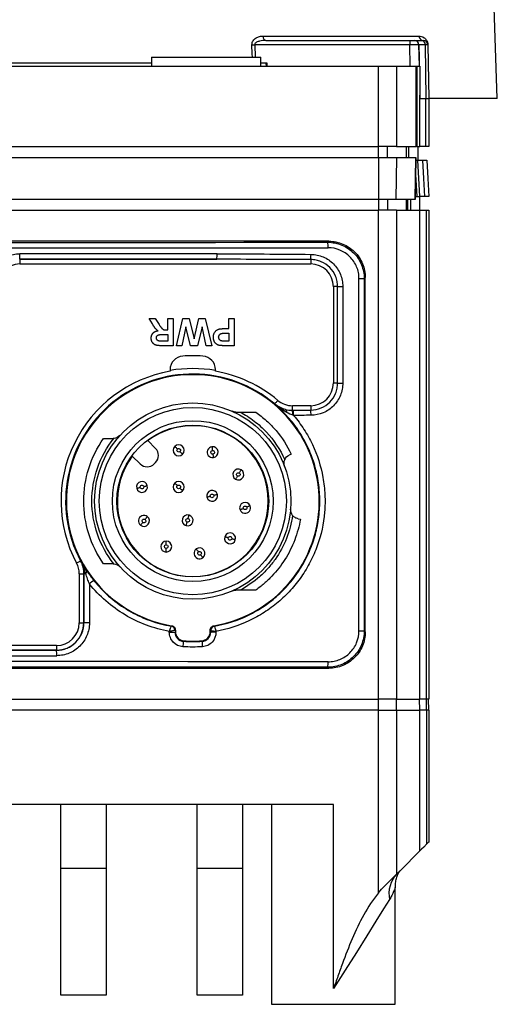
# Model space of a CAD drawing. Header units: millimetres. Extents: x 10 to 272, y 6 to 208.
# Tile 20 of 23: x 177 to 190, y 67 to 94. Entities that reach past the tile are written whole.
import ezdxf

# ---------------------------------------------------------------- set-up
doc = ezdxf.new("R2010")
doc.units = ezdxf.units.MM

msp = doc.modelspace()

# ---------------------------------------------------------------- linework, layer by layer
at = {"color": 7, "linetype": 'Continuous', "lineweight": 25}
for p, q in [((189.686, 91.788), (189.436, 98.963)), ((183.243, 93.508), (187.531, 93.508)), ((187.281, 93.265), (183.013, 93.265)), ((183.321, 93.388), (187.281, 93.388)), ((187.281, 93.388), (187.281, 93.265)), ((187.407, 93.388), (187.62, 93.388)), ((187.542, 92.678), (187.532, 93.265)), ((187.62, 93.388), (187.653, 93.388)), ((187.704, 93.265), (187.721, 91.788)), ((187.778, 93.265), (187.704, 93.265)), ((187.778, 93.265), (187.804, 91.788)), ((158.94, 92.678), (186.419, 92.678)), ((180.179, 92.763), (165.179, 92.763)), ((180.179, 92.928), (180.179, 92.678)), ((180.179, 92.928), (183.179, 92.928)), ((183.179, 92.678), (183.179, 92.928)), ((183.329, 92.763), (183.179, 92.763)), ((183.337, 92.678), (183.329, 92.763)), ((183.354, 92.763), (183.329, 92.763)), ((183.36, 92.678), (183.354, 92.763)), ((186.419, 90.463), (186.419, 92.678)), ((186.419, 92.678), (186.918, 92.678)), ((186.918, 92.678), (186.918, 90.463)), ((186.918, 92.678), (187.452, 92.678)), ((187.452, 90.463), (187.452, 92.678)), ((187.452, 90.463), (187.452, 92.678)), ((187.452, 92.678), (187.452, 92.678)), ((187.452, 92.678), (187.472, 92.678)), ((187.472, 92.678), (187.472, 90.463)), ((187.472, 92.678), (187.556, 92.678)), ((187.556, 92.678), (187.556, 91.788)), ((187.558, 91.788), (187.556, 91.877)), ((187.558, 90.463), (187.558, 91.788)), ((187.558, 91.788), (187.721, 91.788)), ((187.721, 90.463), (187.721, 91.788)), ((187.721, 91.788), (187.804, 91.788)), ((189.686, 91.788), (187.802, 91.788)), ((187.804, 91.788), (187.804, 90.463)), ((158.94, 90.463), (186.419, 90.463)), ((186.918, 90.463), (186.419, 90.463)), ((186.419, 90.163), (186.419, 90.463)), ((186.668, 90.163), (186.663, 90.463)), ((186.918, 90.463), (187.452, 90.463)), ((187.255, 90.163), (187.255, 90.463)), ((187.452, 90.463), (187.452, 90.463)), ((187.472, 90.463), (187.452, 90.463)), ((187.472, 90.463), (187.558, 90.463)), ((187.501, 90.463), (187.501, 90.088)), ((187.721, 90.463), (187.558, 90.463)), ((187.804, 90.463), (187.721, 90.463)), ((158.94, 90.163), (186.419, 90.163)), ((186.419, 90.163), (186.419, 89.013)), ((186.419, 90.163), (186.918, 90.163)), ((186.918, 90.163), (186.898, 89.013)), ((186.918, 90.163), (187.448, 90.163)), ((187.428, 89.013), (187.448, 90.163)), ((187.448, 90.163), (187.428, 89.013)), ((187.446, 90.088), (187.505, 90.088)), ((187.448, 90.163), (187.448, 90.163)), ((187.558, 89.088), (187.505, 90.088)), ((186.419, 89.013), (158.94, 89.013)), ((186.898, 89.013), (186.419, 89.013)), ((186.419, 89.013), (186.419, 88.713)), ((186.668, 89.013), (186.663, 88.713)), ((187.428, 89.013), (186.898, 89.013)), ((187.308, 88.713), (187.308, 89.013)), ((187.428, 89.013), (187.428, 89.013)), ((187.429, 89.088), (187.472, 89.088)), ((187.472, 89.088), (187.558, 89.088)), ((187.554, 88.713), (187.554, 89.088)), ((158.94, 88.713), (186.419, 88.713)), ((186.419, 75.258), (186.419, 88.713)), ((186.918, 88.713), (186.419, 88.713)), ((186.918, 88.713), (186.918, 75.258)), ((186.918, 88.713), (187.558, 88.713)), ((187.558, 75.258), (187.558, 88.713)), ((187.558, 88.713), (187.742, 88.713)), ((187.742, 75.258), (187.742, 88.713)), ((187.742, 88.713), (187.804, 88.713)), ((187.804, 88.713), (187.804, 75.258)), ((185.054, 87.86), (160.304, 87.86)), ((185.026, 87.832), (185.055, 87.86)), ((185.055, 87.86), (185.054, 87.86)), ((176.55, 87.365), (176.552, 87.363)), ((176.552, 87.363), (181.973, 87.363)), ((176.552, 87.363), (176.552, 87.235)), ((184.557, 87.356), (184.557, 87.235)), ((176.554, 87.235), (184.554, 87.235)), ((185.882, 77.138), (185.882, 86.832)), ((185.882, 86.832), (186.026, 86.832)), ((186.054, 86.86), (186.026, 86.832)), ((186.026, 86.832), (186.026, 77.138)), ((186.054, 86.86), (186.054, 86.86)), ((186.054, 77.11), (186.054, 86.86)), ((185.294, 86.613), (185.179, 86.613)), ((185.179, 86.61), (185.179, 83.96)), ((185.294, 86.613), (185.437, 86.613)), ((185.294, 83.958), (185.294, 86.613)), ((185.437, 86.613), (185.437, 83.958)), ((180.109, 85.735), (180.277, 85.735)), ((180.2, 85.587), (180.109, 85.735)), ((180.277, 85.735), (180.384, 85.565)), ((180.628, 85.735), (180.772, 85.735)), ((180.628, 85.418), (180.628, 85.735)), ((180.772, 85.735), (180.772, 84.985)), ((180.859, 84.985), (181.035, 85.735)), ((181.035, 85.735), (181.214, 85.735)), ((181.214, 85.735), (181.344, 85.175)), ((181.344, 85.175), (181.478, 85.735)), ((181.478, 85.735), (181.65, 85.735)), ((181.65, 85.735), (181.83, 84.985)), ((182.301, 85.735), (182.445, 85.735)), ((182.301, 85.457), (182.301, 85.735)), ((182.445, 85.735), (182.445, 84.985)), ((180.596, 85.418), (180.628, 85.418)), ((181.123, 85.509), (181.007, 84.985)), ((181.245, 84.985), (181.123, 85.509)), ((181.565, 85.501), (181.442, 84.985)), ((181.682, 84.985), (181.565, 85.501)), ((182.202, 85.457), (182.301, 85.457)), ((180.628, 85.11), (180.505, 85.11)), ((180.512, 85.293), (180.628, 85.293)), ((180.628, 85.293), (180.628, 85.11)), ((182.214, 85.331), (182.301, 85.331)), ((182.301, 85.11), (182.225, 85.11)), ((182.301, 85.331), (182.301, 85.11)), ((180.772, 84.985), (180.457, 84.985)), ((181.007, 84.985), (180.859, 84.985)), ((181.442, 84.985), (181.245, 84.985)), ((181.83, 84.985), (181.682, 84.985)), ((182.445, 84.985), (182.205, 84.985)), ((180.686, 84.327), (180.686, 84.281)), ((181.936, 84.281), (181.936, 84.327)), ((185.294, 83.958), (185.179, 83.958)), ((185.294, 83.958), (185.437, 83.958)), ((184.048, 83.335), (184.048, 83.212)), ((184.554, 83.335), (184.049, 83.335)), ((184.557, 83.335), (184.557, 83.215)), ((180.071, 82.374), (180.285, 82.16)), ((179.861, 81.736), (179.647, 81.95)), ((184.018, 82.002), (183.964, 81.976)), ((180.285, 81.771), (180.25, 81.736)), ((184.21, 80.225), (184.269, 80.215)), ((178.186, 78.711), (178.313, 78.711)), ((178.186, 78.71), (178.186, 77.36)), ((178.313, 78.711), (178.313, 77.358)), ((178.315, 77.356), (178.315, 78.711)), ((178.365, 78.711), (178.315, 78.711)), ((178.467, 78.433), (178.467, 77.356)), ((178.186, 77.358), (178.313, 77.358)), ((178.313, 77.358), (178.315, 77.356)), ((178.467, 77.356), (178.315, 77.356)), ((180.665, 77.102), (180.665, 77.126)), ((180.665, 77.102), (180.819, 77.102)), ((180.832, 77.158), (180.832, 77.114)), ((181.789, 77.114), (181.789, 77.158)), ((181.803, 77.101), (181.803, 77.146)), ((181.949, 77.101), (181.803, 77.101)), ((181.949, 77.125), (181.949, 77.101)), ((185.882, 77.138), (186.026, 77.138)), ((186.026, 77.138), (186.054, 77.11)), ((186.054, 77.11), (186.054, 77.11)), ((177.561, 76.735), (167.798, 76.735)), ((177.563, 76.735), (177.563, 76.608)), ((177.563, 76.608), (167.796, 76.608)), ((177.565, 76.606), (177.563, 76.608)), ((185.055, 76.11), (185.026, 76.139)), ((160.304, 76.11), (185.054, 76.11)), ((185.054, 76.11), (185.055, 76.11)), ((158.94, 75.258), (186.419, 75.258)), ((186.416, 74.958), (186.416, 75.258)), ((186.918, 75.258), (186.419, 75.258)), ((186.915, 74.958), (186.91, 75.258)), ((187.554, 74.958), (187.549, 75.258)), ((187.742, 75.258), (187.558, 75.258)), ((187.739, 74.958), (187.735, 75.258)), ((187.804, 75.258), (187.742, 75.258)), ((187.801, 74.958), (187.796, 75.258)), ((186.416, 74.958), (158.943, 74.958)), ((186.416, 74.958), (186.419, 74.958)), ((186.419, 69.932), (186.419, 74.958)), ((186.419, 74.958), (186.918, 74.958)), ((186.918, 74.958), (186.918, 70.446)), ((186.918, 74.958), (187.558, 74.958)), ((187.739, 74.958), (187.557, 74.958)), ((187.558, 71.086), (187.558, 74.958)), ((187.801, 74.958), (187.739, 74.958)), ((187.742, 74.958), (187.742, 71.27)), ((187.801, 74.958), (187.804, 74.958)), ((187.804, 74.958), (187.804, 71.332)), ((185.179, 72.363), (160.179, 72.363)), ((177.679, 70.613), (177.679, 72.363)), ((178.929, 72.363), (178.929, 70.613)), ((181.429, 70.613), (181.429, 72.363)), ((182.679, 72.363), (182.679, 70.613)), ((183.479, 72.363), (183.479, 66.863)), ((185.179, 67.294), (185.179, 72.363)), ((187.021, 70.549), (187.558, 71.086)), ((177.679, 70.613), (178.929, 70.613)), ((177.679, 67.113), (177.679, 70.613)), ((178.929, 70.613), (178.929, 67.113)), ((181.429, 70.613), (182.679, 70.613)), ((181.429, 67.113), (181.429, 70.613)), ((182.679, 70.613), (182.679, 67.113)), ((186.918, 70.446), (186.923, 70.451)), ((186.923, 70.451), (187.021, 70.549)), ((186.879, 66.863), (186.879, 70.063)), ((178.929, 67.113), (177.679, 67.113)), ((182.679, 67.113), (181.429, 67.113)), ((183.479, 66.863), (186.879, 66.863))]:
    msp.add_line(p, q, dxfattribs=at)
at = {"color": 8, "linetype": 'Continuous', "lineweight": 25}
for p, q in [((183.013, 93.265), (183.025, 92.928)), ((187.291, 92.678), (187.281, 93.265)), ((187.532, 93.265), (187.531, 93.265)), ((187.704, 93.265), (187.532, 93.265)), ((187.556, 91.82), (187.557, 91.788)), ((187.44, 89.699), (187.472, 89.088)), ((187.222, 88.713), (187.222, 89.013))]:
    msp.add_line(p, q, dxfattribs=at)
at = {"color": 7, "linetype": 'Continuous', "lineweight": 25, "flags": 128}
for points in [[(183.243, 93.508), (183.245, 93.485), (183.249, 93.462), (183.257, 93.441), (183.266, 93.423), (183.278, 93.408), (183.291, 93.397), (183.306, 93.39), (183.321, 93.388)], [(187.193, 90.163), (187.191, 90.307), (187.188, 90.463)], [(187.627, 90.088), (187.653, 89.589), (187.68, 89.088)], [(187.751, 90.088), (187.778, 89.589), (187.778, 89.583), (187.804, 89.088)], [(187.188, 88.713), (187.191, 88.869), (187.193, 89.013)], [(183.647, 83.482), (183.631, 83.462), (183.615, 83.444), (183.601, 83.427), (183.589, 83.413), (183.579, 83.401), (183.571, 83.392), (183.567, 83.386), (183.565, 83.384)], [(183.563, 83.38), (183.564, 83.383), (183.565, 83.384)], [(180.817, 82.214), (180.818, 82.212), (180.822, 82.208), (180.829, 82.202), (180.838, 82.193), (180.849, 82.182), (180.861, 82.17), (180.874, 82.157), (180.888, 82.143)], [(181.837, 82.202), (181.838, 82.2), (181.838, 82.195), (181.84, 82.186), (181.841, 82.173), (181.843, 82.158), (181.845, 82.141), (181.848, 82.123), (181.85, 82.103)], [(180.958, 82.072), (180.972, 82.058), (180.986, 82.045), (180.998, 82.033), (181.008, 82.022), (181.017, 82.013), (181.024, 82.007), (181.028, 82.003), (181.029, 82.002)], [(181.863, 82.004), (181.866, 81.985), (181.868, 81.966), (181.87, 81.949), (181.872, 81.934), (181.874, 81.922), (181.875, 81.912), (181.876, 81.907), (181.876, 81.905)], [(182.639, 81.57), (182.638, 81.569), (182.635, 81.564), (182.63, 81.556), (182.624, 81.545), (182.616, 81.532), (182.608, 81.517), (182.598, 81.501), (182.588, 81.484)], [(182.538, 81.398), (182.528, 81.381), (182.519, 81.365), (182.51, 81.35), (182.502, 81.337), (182.496, 81.326), (182.491, 81.318), (182.489, 81.313), (182.488, 81.311)], [(179.768, 81.062), (179.77, 81.062), (179.775, 81.063), (179.784, 81.066), (179.796, 81.069), (179.811, 81.072), (179.828, 81.076), (179.846, 81.081), (179.865, 81.086)], [(179.962, 81.11), (179.981, 81.115), (179.999, 81.119), (180.016, 81.123), (180.03, 81.127), (180.043, 81.13), (180.052, 81.132), (180.057, 81.134), (180.059, 81.134)], [(180.816, 81.205), (180.817, 81.204), (180.821, 81.2), (180.828, 81.193), (180.836, 81.185), (180.847, 81.174), (180.859, 81.162), (180.873, 81.148), (180.886, 81.135)], [(180.957, 81.064), (180.971, 81.05), (180.984, 81.037), (180.996, 81.025), (181.007, 81.014), (181.016, 81.005), (181.022, 80.999), (181.026, 80.995), (181.028, 80.993)], [(181.794, 80.84), (181.775, 80.835), (181.757, 80.83), (181.74, 80.825), (181.725, 80.821), (181.713, 80.818), (181.704, 80.816), (181.699, 80.814), (181.697, 80.814)], [(181.987, 80.892), (181.985, 80.891), (181.979, 80.89), (181.971, 80.887), (181.958, 80.884), (181.944, 80.88), (181.927, 80.876), (181.909, 80.871), (181.89, 80.866)], [(182.702, 80.505), (182.684, 80.498), (182.667, 80.491), (182.651, 80.484), (182.637, 80.479), (182.625, 80.474), (182.617, 80.471), (182.611, 80.468), (182.61, 80.468)], [(182.888, 80.581), (182.886, 80.58), (182.881, 80.578), (182.872, 80.574), (182.86, 80.57), (182.846, 80.564), (182.83, 80.557), (182.813, 80.55), (182.795, 80.543)], [(179.998, 80.203), (180.011, 80.219), (180.022, 80.233), (180.033, 80.247), (180.042, 80.259), (180.05, 80.269), (180.056, 80.276), (180.059, 80.28), (180.061, 80.282)], [(181.181, 80.227), (181.186, 80.246), (181.191, 80.264), (181.196, 80.281), (181.2, 80.296), (181.203, 80.308), (181.205, 80.317), (181.207, 80.322), (181.207, 80.324)], [(179.874, 80.047), (179.875, 80.048), (179.879, 80.053), (179.885, 80.06), (179.892, 80.07), (179.902, 80.081), (179.913, 80.095), (179.924, 80.11), (179.936, 80.125)], [(181.129, 80.034), (181.13, 80.036), (181.131, 80.042), (181.134, 80.05), (181.137, 80.062), (181.141, 80.077), (181.145, 80.094), (181.15, 80.112), (181.155, 80.131)], [(182.288, 79.698), (182.269, 79.704), (182.251, 79.709), (182.234, 79.713), (182.22, 79.717), (182.208, 79.721), (182.199, 79.723), (182.193, 79.725), (182.191, 79.725)], [(182.48, 79.645), (182.479, 79.645), (182.473, 79.647), (182.464, 79.649), (182.452, 79.653), (182.438, 79.657), (182.421, 79.661), (182.403, 79.666), (182.384, 79.672)], [(180.578, 79.308), (180.578, 79.31), (180.578, 79.315), (180.578, 79.325), (180.579, 79.337), (180.579, 79.352), (180.579, 79.37), (180.579, 79.388), (180.58, 79.408)], [(180.581, 79.508), (180.581, 79.527), (180.581, 79.546), (180.582, 79.563), (180.582, 79.578), (180.582, 79.591), (180.582, 79.6), (180.582, 79.606), (180.582, 79.608)], [(181.467, 79.312), (181.455, 79.328), (181.444, 79.343), (181.433, 79.357), (181.424, 79.369), (181.417, 79.379), (181.411, 79.386), (181.408, 79.391), (181.407, 79.392)], [(181.587, 79.152), (181.586, 79.154), (181.582, 79.158), (181.577, 79.166), (181.569, 79.176), (181.56, 79.188), (181.55, 79.202), (181.538, 79.217), (181.527, 79.232)], [(178.112, 79.004), (178.135, 79.016), (178.156, 79.027), (178.175, 79.038), (178.192, 79.047), (178.206, 79.054), (178.216, 79.059), (178.222, 79.063), (178.225, 79.064)], [(178.225, 79.064), (178.226, 79.064), (178.226, 79.064)], [(178.315, 78.711), (178.314, 78.711), (178.313, 78.711)], [(180.715, 77.27), (180.717, 77.271), (180.728, 77.281)], [(181.893, 77.281), (181.897, 77.277), (181.907, 77.269)], [(180.832, 77.158), (180.824, 77.151), (180.819, 77.147)], [(180.819, 77.102), (180.824, 77.107), (180.832, 77.114)], [(181.803, 77.146), (181.797, 77.151), (181.789, 77.158)], [(181.789, 77.114), (181.797, 77.106), (181.803, 77.101)], [(181.066, 76.865), (181.057, 76.857), (181.052, 76.852)], [(181.569, 76.852), (181.563, 76.858), (181.555, 76.865)], [(187.742, 71.27), (187.662, 71.191), (187.604, 71.132), (187.568, 71.096), (187.556, 71.084)], [(187.804, 71.332), (187.8, 71.328), (187.788, 71.316), (187.769, 71.297), (187.742, 71.27)], [(186.596, 70.124), (186.682, 70.211), (186.759, 70.287), (186.823, 70.351), (186.872, 70.4), (186.904, 70.432), (186.918, 70.446)], [(186.722, 69.744), (186.56, 69.486), (186.348, 69.15), (186.095, 68.748), (185.809, 68.293), (185.5, 67.802), (185.179, 67.294)]]:
    msp.add_lwpolyline(points, dxfattribs=at)
at = {"color": 8, "linetype": 'Continuous', "lineweight": 25, "flags": 128}
for points in [[(182.949, 92.928), (182.947, 93.013), (182.938, 93.263)], [(187.531, 93.265), (187.537, 92.888), (187.541, 92.678)]]:
    msp.add_lwpolyline(points, dxfattribs=at)
at = {"color": 7, "linetype": 'Continuous', "lineweight": 25}
for radius in [2.7, 2.575, 2.213, 2.087]:
    msp.add_circle((181.311, 80.71), radius, dxfattribs=at)
for centre, radius, start, end in [((187.648, 93.505), 0.117, 178.2965, 266.154), ((182.804, 99.227), 5.965, 271.2856, 272.0119), ((187.406, 93.263), 0.125, 1.002, 89.9958), ((187.407, 93.263), 0.125, 1, 90), ((187.595, 93.281), 0.11, 351.7462, 76.748), ((187.653, 93.263), 0.125, 1.002, 89.9958), ((184, 87.718), 1.032, 358.007, 6.3467), ((173.273, 87.479), 3.279, 358.0067, 0.6281), ((180.61, 87.477), 1.368, 355.2166, 1.5052), ((182.749, 87.497), 1.813, 355.5419, 0.0704), ((176.554, 86.61), 0.625, 90, 180), ((184.554, 86.61), 0.625, 0, 90), ((181.061, 84.327), 0.375, 93.9546, 180), ((181.311, 80.71), 4, 86.0454, 93.9546), ((181.561, 84.327), 0.375, 0, 86.0454), ((181.311, 80.71), 3.625, 99.9282, 208.0725), ((181.311, 80.71), 3.647, 80.1334, 99.8666), ((181.311, 80.71), 3.625, 49.8808, 80.0718), ((181.311, 80.71), 3.497, 49.8676, 208.0815), ((181.311, 80.71), 3.478, 279.6388, 260.3612), ((184.554, 83.96), 0.625, 270, 0), ((184.049, 83.96), 0.625, 229.8808, 270), ((183.813, 83.164), 0.0837, 347.9121, 53.226), ((183.465, 83.082), 0.598, 359.2329, 12.5645), ((182.363, 83.077), 1.722, 359.6461, 4.4949), ((182.75, 83.074), 1.813, 359.9293, 4.4583), ((181.311, 80.71), 2.075, 45, 126.6871), ((181.311, 80.71), 2.075, 225, 45), ((180.091, 81.965), 0.275, 315, 45), ((180.923, 82.108), 0.15, 135, 315), ((180.923, 82.108), 0.15, 315, 135), ((181.857, 82.054), 0.15, 97.375, 277.375), ((181.857, 82.054), 0.15, 277.375, 97.375), ((181.311, 80.71), 2.075, 143.3129, 225), ((180.056, 81.93), 0.275, 225, 315), ((182.563, 81.441), 0.15, 59.75, 239.75), ((182.563, 81.441), 0.15, 239.75, 59.75), ((179.913, 81.098), 0.15, 14, 194), ((179.913, 81.098), 0.15, 194, 14), ((180.922, 81.099), 0.15, 135, 315), ((180.922, 81.099), 0.15, 315, 135), ((181.842, 80.853), 0.15, 15, 195), ((181.842, 80.853), 0.15, 195, 15), ((182.749, 80.524), 0.15, 22.125, 202.125), ((182.749, 80.524), 0.15, 202.125, 22.125), ((179.967, 80.164), 0.15, 51.625, 231.625), ((179.967, 80.164), 0.15, 231.625, 51.625), ((181.168, 80.179), 0.15, 75, 255), ((181.168, 80.179), 0.15, 255, 75), ((182.336, 79.685), 0.15, 164.5, 344.5), ((182.336, 79.685), 0.15, 344.5, 164.5), ((180.58, 79.458), 0.15, 89.25, 269.25), ((180.58, 79.458), 0.15, 269.25, 89.25), ((181.497, 79.272), 0.15, 126.875, 306.875), ((181.497, 79.272), 0.15, 306.875, 126.875), ((177.561, 78.71), 0.625, 0, 28.0725), ((178.315, 78.773), 0.0795, 309.5294, 15.2812), ((180.728, 75.672), 3.568, 126.8681, 129.3101), ((177.561, 77.36), 0.625, 270, 0), ((180.694, 77.147), 0.125, 0.0169, 80.1274), ((181.928, 77.146), 0.125, 99.8407, 179.9838), ((181.928, 77.146), 0.125, 99.8772, 179.9394), ((182.565, 76.636), 1.528, 171.8798, 177.5163), ((181.311, 80.71), 3.853, 266.3661, 273.6339), ((182.999, 76.834), 1.43, 179.2687, 185.2726), ((174.969, 76.492), 2.598, 359.2077, 2.516), ((184, 76.253), 1.032, 353.6541, 1.9924), ((187.497, 69.906), 0.791, 136.5083, 191.8488)]:
    msp.add_arc(centre, radius, start, end, dxfattribs=at)
for centre, major_axis, ratio, start_param, end_param in [((172.679, 93.498), (324.85, 0), 0.017455, 4.674373, 4.750405), ((172.679, 93.348), (325, 0), 0.017447, 4.674373, 4.750405), ((172.679, 81.845), (325, 0), 0.017447, 1.542183, 1.558882), ((172.679, 81.695), (324.85, 0), 0.017455, 1.542183, 1.558882), ((177.563, 77.358), (0.53, -0.53), 0.999817, 5.497939, 7.068431), ((172.679, 82.126), (325, 0), 0.017447, 4.697349, 4.727429), ((172.679, 82.276), (324.85, 0), 0.017455, 4.697349, 4.727429), ((172.679, 70.623), (325, 0), 0.017447, 1.53278, 1.608812), ((172.679, 70.473), (324.85, 0), 0.017455, 1.53278, 1.608812)]:
    msp.add_ellipse(centre, major_axis=major_axis, ratio=ratio, start_param=start_param, end_param=end_param, dxfattribs=at)
for points, knots in [([(182.938, 93.263), (182.936, 93.306), (182.95, 93.347), (182.993, 93.412), (183.021, 93.436), (183.08, 93.474), (183.112, 93.487), (183.177, 93.504), (183.209, 93.508), (183.243, 93.508)], [0, 0, 0, 0, 0.25, 0.25, 0.5, 0.5, 0.75, 0.75, 1, 1, 1, 1]), ([(187.531, 93.508), (187.58, 93.508), (187.628, 93.495), (187.696, 93.445), (187.719, 93.423), (187.748, 93.376), (187.757, 93.357), (187.77, 93.314), (187.775, 93.289), (187.775, 93.263)], [0, 0, 0, 0, 0.5, 0.5, 0.75, 0.75, 0.875, 0.875, 1, 1, 1, 1]), ([(183.321, 93.388), (183.262, 93.388), (183.204, 93.382), (183.119, 93.359), (183.091, 93.35), (183.052, 93.327), (183.04, 93.319), (183.02, 93.296), (183.012, 93.281), (183.013, 93.265)], [0, 0, 0, 0, 0.5, 0.5, 0.75, 0.75, 0.875, 0.875, 1, 1, 1, 1]), ([(187.281, 93.388), (187.314, 93.388), (187.346, 93.388), (187.392, 93.388), (187.406, 93.388), (187.406, 93.388)], [0, 0, 0, 0, 0.5, 0.5, 1, 1, 1, 1]), ([(187.531, 93.265), (187.531, 93.266), (187.503, 93.266), (187.411, 93.266), (187.347, 93.266), (187.281, 93.265)], [0, 0, 0, 0, 0.5, 0.5, 1, 1, 1, 1]), ([(185.026, 87.832), (185.158, 87.832), (185.289, 87.805), (185.53, 87.706), (185.641, 87.631), (185.78, 87.493), (185.822, 87.442), (185.894, 87.333), (185.925, 87.276), (185.975, 87.155), (185.994, 87.091), (186.02, 86.963), (186.026, 86.898), (186.026, 86.832)], [0, 0, 0, 0, 0.25, 0.25, 0.5, 0.5, 0.625, 0.625, 0.75, 0.75, 0.875, 0.875, 1, 1, 1, 1]), ([(185.055, 87.86), (185.185, 87.86), (185.316, 87.834), (185.558, 87.734), (185.669, 87.66), (185.854, 87.475), (185.928, 87.364), (186.028, 87.122), (186.054, 86.991), (186.054, 86.86)], [0, 0, 0, 0, 0.25, 0.25, 0.5, 0.5, 0.75, 0.75, 1, 1, 1, 1]), ([(175.651, 86.615), (175.651, 86.734), (175.675, 86.852), (175.765, 87.069), (175.832, 87.169), (175.957, 87.293), (176.003, 87.331), (176.101, 87.396), (176.153, 87.424), (176.262, 87.469), (176.319, 87.486), (176.434, 87.509), (176.492, 87.515), (176.552, 87.515)], [0, 0, 0, 0, 0.25, 0.25, 0.5, 0.5, 0.625, 0.625, 0.75, 0.75, 0.875, 0.875, 1, 1, 1, 1]), ([(185.882, 86.832), (185.882, 86.889), (185.877, 86.944), (185.855, 87.052), (185.839, 87.106), (185.796, 87.209), (185.77, 87.258), (185.708, 87.35), (185.672, 87.394), (185.555, 87.512), (185.46, 87.575), (185.255, 87.659), (185.144, 87.682), (185.032, 87.682)], [0, 0, 0, 0, 0.125, 0.125, 0.25, 0.25, 0.375, 0.375, 0.5, 0.5, 0.75, 0.75, 1, 1, 1, 1]), ([(185.294, 86.613), (185.294, 86.662), (185.289, 86.71), (185.271, 86.804), (185.256, 86.851), (185.201, 86.986), (185.147, 87.068), (185.01, 87.205), (184.929, 87.26), (184.795, 87.317), (184.748, 87.331), (184.654, 87.351), (184.606, 87.356), (184.557, 87.356)], [0, 0, 0, 0, 0.125, 0.125, 0.25, 0.25, 0.5, 0.5, 0.75, 0.75, 0.875, 0.875, 1, 1, 1, 1]), ([(184.563, 87.499), (184.621, 87.499), (184.678, 87.492), (184.79, 87.469), (184.845, 87.451), (184.951, 87.406), (185.001, 87.379), (185.096, 87.314), (185.141, 87.277), (185.222, 87.195), (185.259, 87.149), (185.322, 87.054), (185.349, 87.003), (185.392, 86.896), (185.409, 86.84), (185.431, 86.728), (185.437, 86.671), (185.437, 86.613)], [0, 0, 0, 0, 0.125, 0.125, 0.25, 0.25, 0.375, 0.375, 0.5, 0.5, 0.625, 0.625, 0.75, 0.75, 0.875, 0.875, 1, 1, 1, 1]), ([(180.166, 85.193), (180.167, 85.2), (180.167, 85.213), (180.169, 85.233), (180.173, 85.251), (180.178, 85.269), (180.185, 85.286), (180.193, 85.302), (180.202, 85.317), (180.213, 85.331), (180.226, 85.344), (180.24, 85.356), (180.255, 85.366), (180.273, 85.376), (180.291, 85.384), (180.311, 85.39), (180.332, 85.396), (180.347, 85.398), (180.355, 85.399)], [0, 0, 0, 0, 0.066199, 0.129371, 0.190807, 0.250677, 0.308758, 0.366624, 0.423704, 0.481897, 0.540034, 0.599076, 0.659654, 0.722117, 0.786819, 0.85404, 0.925297, 1, 1, 1, 1]), ([(180.355, 85.399), (180.347, 85.404), (180.333, 85.414), (180.313, 85.43), (180.295, 85.446), (180.282, 85.46), (180.271, 85.473), (180.263, 85.484), (180.254, 85.497), (180.244, 85.512), (180.234, 85.528), (180.223, 85.546), (180.211, 85.566), (180.204, 85.58), (180.2, 85.587)], [0, 0, 0, 0, 0.107118, 0.209166, 0.307622, 0.401733, 0.451661, 0.508279, 0.572256, 0.643667, 0.721858, 0.807553, 0.900261, 1, 1, 1, 1]), ([(180.384, 85.565), (180.389, 85.558), (180.398, 85.545), (180.412, 85.527), (180.424, 85.51), (180.435, 85.496), (180.445, 85.483), (180.454, 85.473), (180.461, 85.464), (180.469, 85.455), (180.479, 85.446), (180.491, 85.438), (180.503, 85.431), (180.516, 85.426), (180.531, 85.422), (180.549, 85.42), (180.571, 85.418), (180.587, 85.418), (180.596, 85.418)], [0, 0, 0, 0, 0.091591, 0.174866, 0.24983, 0.316058, 0.374091, 0.423761, 0.464831, 0.498066, 0.554153, 0.607062, 0.657484, 0.706287, 0.760884, 0.827646, 0.9071, 1, 1, 1, 1]), ([(181.878, 85.218), (181.878, 85.229), (181.879, 85.251), (181.884, 85.282), (181.891, 85.31), (181.902, 85.335), (181.916, 85.358), (181.931, 85.378), (181.948, 85.395), (181.966, 85.41), (181.986, 85.422), (182.005, 85.433), (182.025, 85.441), (182.039, 85.444), (182.045, 85.446)], [0, 0, 0, 0, 0.109362, 0.210528, 0.305147, 0.394439, 0.479889, 0.561317, 0.639975, 0.717023, 0.791911, 0.863787, 0.932838, 1, 1, 1, 1]), ([(182.045, 85.446), (182.05, 85.447), (182.06, 85.448), (182.076, 85.451), (182.093, 85.452), (182.112, 85.454), (182.132, 85.455), (182.154, 85.456), (182.178, 85.456), (182.194, 85.456), (182.202, 85.457)], [0, 0, 0, 0, 0.091916, 0.193876, 0.303997, 0.424377, 0.554128, 0.693296, 0.841898, 1, 1, 1, 1]), ([(180.457, 84.985), (180.448, 84.985), (180.429, 84.986), (180.403, 84.986), (180.378, 84.988), (180.356, 84.99), (180.335, 84.993), (180.316, 84.996), (180.3, 85), (180.285, 85.005), (180.272, 85.011), (180.259, 85.017), (180.247, 85.025), (180.236, 85.033), (180.226, 85.042), (180.216, 85.053), (180.207, 85.064), (180.198, 85.076), (180.191, 85.089), (180.184, 85.103), (180.179, 85.117), (180.174, 85.131), (180.171, 85.146), (180.168, 85.161), (180.167, 85.177), (180.166, 85.188), (180.166, 85.193)], [0, 0, 0, 0, 0.069825, 0.134565, 0.194651, 0.249722, 0.300282, 0.346384, 0.387789, 0.424666, 0.459085, 0.493256, 0.527124, 0.561048, 0.595231, 0.629883, 0.664994, 0.701292, 0.737973, 0.774267, 0.810855, 0.847273, 0.884511, 0.922312, 0.960505, 1, 1, 1, 1]), ([(180.311, 85.2), (180.311, 85.205), (180.311, 85.215), (180.314, 85.229), (180.319, 85.242), (180.326, 85.254), (180.335, 85.264), (180.345, 85.273), (180.357, 85.279), (180.369, 85.284), (180.38, 85.287), (180.391, 85.288), (180.405, 85.29), (180.421, 85.291), (180.44, 85.292), (180.461, 85.292), (180.486, 85.293), (180.503, 85.293), (180.512, 85.293)], [0, 0, 0, 0, 0.061214, 0.118779, 0.172845, 0.22552, 0.278065, 0.330298, 0.384208, 0.440363, 0.47459, 0.518456, 0.572738, 0.637543, 0.71237, 0.797787, 0.893861, 1, 1, 1, 1]), ([(180.391, 85.113), (180.385, 85.114), (180.373, 85.116), (180.357, 85.122), (180.343, 85.13), (180.331, 85.141), (180.322, 85.153), (180.315, 85.167), (180.311, 85.183), (180.311, 85.194), (180.311, 85.2)], [0, 0, 0, 0, 0.141572, 0.270899, 0.393683, 0.511164, 0.626957, 0.743844, 0.867231, 1, 1, 1, 1]), ([(180.505, 85.11), (180.498, 85.11), (180.483, 85.11), (180.463, 85.111), (180.445, 85.111), (180.43, 85.111), (180.417, 85.111), (180.406, 85.112), (180.397, 85.112), (180.393, 85.113), (180.391, 85.113)], [0, 0, 0, 0, 0.197801, 0.374648, 0.530536, 0.666795, 0.78079, 0.875187, 0.947341, 1, 1, 1, 1]), ([(182.027, 84.997), (182.022, 84.998), (182.012, 85.001), (181.997, 85.008), (181.982, 85.015), (181.969, 85.024), (181.956, 85.033), (181.944, 85.045), (181.932, 85.057), (181.921, 85.071), (181.911, 85.085), (181.902, 85.101), (181.894, 85.118), (181.889, 85.136), (181.884, 85.155), (181.88, 85.175), (181.878, 85.196), (181.878, 85.211), (181.878, 85.218)], [0, 0, 0, 0, 0.056691, 0.112518, 0.168209, 0.224432, 0.280596, 0.338142, 0.397105, 0.458213, 0.520063, 0.583016, 0.646708, 0.712116, 0.779846, 0.850081, 0.923385, 1, 1, 1, 1]), ([(182.022, 85.22), (182.022, 85.226), (182.023, 85.237), (182.026, 85.253), (182.032, 85.268), (182.04, 85.281), (182.05, 85.293), (182.061, 85.304), (182.075, 85.313), (182.087, 85.319), (182.099, 85.322), (182.11, 85.325), (182.122, 85.327), (182.137, 85.329), (182.154, 85.33), (182.172, 85.331), (182.193, 85.331), (182.207, 85.331), (182.214, 85.331)], [0, 0, 0, 0, 0.065875, 0.129541, 0.191031, 0.252595, 0.314108, 0.375744, 0.438168, 0.502826, 0.539539, 0.583356, 0.633795, 0.692274, 0.757598, 0.831159, 0.911746, 1, 1, 1, 1]), ([(182.111, 85.116), (182.105, 85.117), (182.092, 85.12), (182.076, 85.127), (182.06, 85.137), (182.047, 85.15), (182.036, 85.165), (182.028, 85.182), (182.023, 85.2), (182.022, 85.214), (182.022, 85.22)], [0, 0, 0, 0, 0.12649, 0.249091, 0.369253, 0.491299, 0.613851, 0.736781, 0.864241, 1, 1, 1, 1]), ([(182.225, 85.11), (182.218, 85.11), (182.205, 85.111), (182.186, 85.111), (182.169, 85.111), (182.154, 85.112), (182.141, 85.112), (182.129, 85.113), (182.119, 85.114), (182.113, 85.115), (182.111, 85.116)], [0, 0, 0, 0, 0.179075, 0.343668, 0.49119, 0.624281, 0.741652, 0.843345, 0.929425, 1, 1, 1, 1]), ([(182.205, 84.985), (182.194, 84.985), (182.174, 84.985), (182.144, 84.986), (182.117, 84.987), (182.094, 84.988), (182.073, 84.99), (182.055, 84.992), (182.04, 84.994), (182.031, 84.996), (182.027, 84.997)], [0, 0, 0, 0, 0.182562, 0.34833, 0.498164, 0.631258, 0.747724, 0.847597, 0.931835, 1, 1, 1, 1]), ([(184.557, 83.215), (184.655, 83.215), (184.75, 83.235), (184.929, 83.31), (185.01, 83.365), (185.147, 83.503), (185.201, 83.585), (185.256, 83.719), (185.271, 83.766), (185.289, 83.861), (185.294, 83.909), (185.294, 83.958)], [0, 0, 0, 0, 0.25, 0.25, 0.5, 0.5, 0.75, 0.75, 0.875, 0.875, 1, 1, 1, 1]), ([(185.437, 83.958), (185.437, 83.9), (185.431, 83.843), (185.409, 83.73), (185.392, 83.674), (185.349, 83.568), (185.322, 83.517), (185.259, 83.422), (185.222, 83.376), (185.142, 83.294), (185.097, 83.257), (185.002, 83.192), (184.952, 83.165), (184.793, 83.097), (184.679, 83.073), (184.563, 83.071)], [0, 0, 0, 0, 0.125, 0.125, 0.25, 0.25, 0.375, 0.375, 0.5, 0.5, 0.625, 0.625, 0.75, 0.75, 1, 1, 1, 1]), ([(181.907, 77.269), (182.235, 77.326), (182.548, 77.427), (182.995, 77.646), (183.139, 77.73), (183.411, 77.914), (183.54, 78.016), (183.784, 78.238), (183.9, 78.359), (184.11, 78.614), (184.205, 78.747), (184.377, 79.028), (184.453, 79.175), (184.585, 79.48), (184.639, 79.636), (184.725, 79.953), (184.757, 80.114), (184.798, 80.443), (184.807, 80.61), (184.801, 80.941), (184.786, 81.107), (184.733, 81.435), (184.657, 81.755), (184.537, 82.062), (184.394, 82.362), (184.312, 82.506), (184.13, 82.78), (184.03, 82.91), (183.81, 83.156), (183.691, 83.273), (183.563, 83.38)], [0, 0, 0, 0, 0.125, 0.125, 0.1875, 0.1875, 0.25, 0.25, 0.3125, 0.3125, 0.375, 0.375, 0.4375, 0.4375, 0.5, 0.5, 0.5625, 0.5625, 0.625, 0.625, 0.6875, 0.6875, 0.75, 0.8125, 0.8125, 0.875, 0.875, 0.9375, 0.9375, 1, 1, 1, 1]), ([(183.895, 83.146), (183.835, 83.18), (183.778, 83.217), (183.668, 83.296), (183.615, 83.337), (183.563, 83.38)], [0, 0, 0, 0, 0.5, 0.5, 1, 1, 1, 1]), ([(183.864, 83.231), (183.804, 83.246), (183.749, 83.266), (183.65, 83.317), (183.605, 83.346), (183.563, 83.38)], [0, 0, 0, 0, 0.5, 0.5, 1, 1, 1, 1]), ([(183.864, 83.231), (183.809, 83.245), (183.755, 83.265), (183.655, 83.317), (183.608, 83.348), (183.565, 83.384)], [0, 0, 0, 0, 0.5, 0.5, 1, 1, 1, 1]), ([(184.079, 83.212), (184.153, 83.213), (184.228, 83.213), (184.302, 83.213), (184.387, 83.214), (184.472, 83.214), (184.557, 83.215)], [0, 0, 0, 0, 0.0004456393, 0.0004456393, 0.0004456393, 0.0009562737, 0.0009562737, 0.0009562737, 0.0009562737]), ([(184.084, 83.067), (184.187, 82.945), (184.282, 82.817), (184.454, 82.55), (184.532, 82.41), (184.737, 81.976), (184.833, 81.675), (184.919, 81.204), (184.937, 81.044), (184.952, 80.725), (184.95, 80.565), (184.909, 80.086), (184.842, 79.776), (184.68, 79.327), (184.616, 79.18), (184.469, 78.897), (184.388, 78.761), (184.207, 78.501), (184.108, 78.377), (183.893, 78.14), (183.777, 78.029), (183.535, 77.825), (183.408, 77.731), (183.141, 77.559), (183, 77.482), (182.567, 77.278), (182.265, 77.182), (181.949, 77.125)], [0, 0, 0, 0, 0.0625, 0.0625, 0.125, 0.125, 0.25, 0.25, 0.3125, 0.3125, 0.375, 0.375, 0.5, 0.5, 0.5625, 0.5625, 0.625, 0.625, 0.6875, 0.6875, 0.75, 0.75, 0.8125, 0.8125, 0.875, 0.875, 1, 1, 1, 1]), ([(182.499, 83.16), (182.523, 83.16), (182.547, 83.16), (182.571, 83.16), (182.585, 83.16), (182.6, 83.16), (182.614, 83.16)], [0, 0, 0, 0, 0.0001495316, 0.0001495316, 0.0001495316, 0.000238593, 0.000238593, 0.000238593, 0.000238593]), ([(182.614, 83.16), (182.75, 83.088), (182.88, 83.004), (183.121, 82.819), (183.232, 82.718), (183.54, 82.39), (183.715, 82.131), (183.841, 81.849)], [0, 0, 0, 0, 0.25, 0.25, 0.5, 0.5, 1, 1, 1, 1]), ([(182.614, 83.16), (182.669, 83.16), (182.725, 83.16), (182.78, 83.16), (182.824, 83.16), (182.867, 83.16), (182.911, 83.16), (182.955, 83.16), (182.998, 83.16), (183.042, 83.16)], [0, 0, 0, 0, 0.0003472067, 0.0003472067, 0.0003472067, 0.0006241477, 0.0006241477, 0.0006241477, 0.0009011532, 0.0009011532, 0.0009011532, 0.0009011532]), ([(183.042, 83.16), (183.147, 83.086), (183.246, 83.006), (183.432, 82.836), (183.518, 82.746), (183.764, 82.455), (183.907, 82.236), (184.018, 82.002)], [0, 0, 0, 0, 0.25, 0.25, 0.5, 0.5, 1, 1, 1, 1]), ([(184.563, 83.071), (184.477, 83.07), (184.392, 83.07), (184.307, 83.069), (184.233, 83.068), (184.159, 83.067), (184.084, 83.067)], [0, 0, 0, 0, 0.0005111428, 0.0005111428, 0.0005111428, 0.0009572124, 0.0009572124, 0.0009572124, 0.0009572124]), ([(178.856, 78.985), (178.68, 79.235), (178.541, 79.517), (178.356, 80.106), (178.311, 80.413), (178.311, 81.008), (178.356, 81.315), (178.541, 81.904), (178.68, 82.185), (178.856, 82.435)], [0, 0, 0, 0, 0.25, 0.25, 0.5, 0.5, 0.75, 0.75, 1, 1, 1, 1]), ([(179.137, 78.985), (178.946, 79.226), (178.792, 79.505), (178.586, 80.097), (178.536, 80.409), (178.536, 81.012), (178.586, 81.324), (178.792, 81.916), (178.946, 82.195), (179.137, 82.436)], [0, 0, 0, 0, 0.25, 0.25, 0.5, 0.5, 0.75, 0.75, 1, 1, 1, 1]), ([(178.856, 82.435), (178.9, 82.435), (178.944, 82.435), (178.987, 82.435), (179.031, 82.435), (179.075, 82.435), (179.119, 82.435)], [0, 0, 0, 0, 0.0002882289, 0.0002882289, 0.0002882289, 0.0005764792, 0.0005764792, 0.0005764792, 0.0005764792]), ([(180.958, 82.072), (180.939, 82.053), (180.907, 82.053), (180.868, 82.092), (180.868, 82.123), (180.888, 82.143)], [0, 0, 0, 0, 0.5, 0.5, 1, 1, 1, 1]), ([(180.888, 82.143), (180.907, 82.162), (180.939, 82.162), (180.978, 82.123), (180.978, 82.092), (180.958, 82.072)], [0, 0, 0, 0, 0.5, 0.5, 1, 1, 1, 1]), ([(181.863, 82.004), (181.836, 82), (181.811, 82.02), (181.804, 82.075), (181.823, 82.1), (181.85, 82.103)], [0, 0, 0, 0, 0.5, 0.5, 1, 1, 1, 1]), ([(181.85, 82.103), (181.878, 82.107), (181.903, 82.087), (181.91, 82.033), (181.891, 82.008), (181.863, 82.004)], [0, 0, 0, 0, 0.5, 0.5, 1, 1, 1, 1]), ([(182.538, 81.398), (182.514, 81.412), (182.506, 81.442), (182.534, 81.49), (182.565, 81.498), (182.588, 81.484)], [0, 0, 0, 0, 0.5, 0.5, 1, 1, 1, 1]), ([(182.588, 81.484), (182.612, 81.47), (182.62, 81.439), (182.592, 81.392), (182.562, 81.384), (182.538, 81.398)], [0, 0, 0, 0, 0.5, 0.5, 1, 1, 1, 1]), ([(179.865, 81.086), (179.858, 81.113), (179.875, 81.14), (179.928, 81.153), (179.955, 81.137), (179.962, 81.11)], [0, 0, 0, 0, 0.5, 0.5, 1, 1, 1, 1]), ([(179.962, 81.11), (179.969, 81.083), (179.952, 81.056), (179.899, 81.043), (179.872, 81.059), (179.865, 81.086)], [0, 0, 0, 0, 0.5, 0.5, 1, 1, 1, 1]), ([(180.957, 81.064), (180.938, 81.044), (180.906, 81.044), (180.867, 81.083), (180.867, 81.115), (180.886, 81.135)], [0, 0, 0, 0, 0.5, 0.5, 1, 1, 1, 1]), ([(180.886, 81.135), (180.906, 81.154), (180.938, 81.154), (180.977, 81.115), (180.977, 81.083), (180.957, 81.064)], [0, 0, 0, 0, 0.5, 0.5, 1, 1, 1, 1]), ([(181.794, 80.84), (181.786, 80.866), (181.802, 80.894), (181.856, 80.908), (181.883, 80.892), (181.89, 80.866)], [0, 0, 0, 0, 0.5, 0.5, 1, 1, 1, 1]), ([(181.89, 80.866), (181.897, 80.839), (181.881, 80.812), (181.828, 80.797), (181.801, 80.813), (181.794, 80.84)], [0, 0, 0, 0, 0.5, 0.5, 1, 1, 1, 1]), ([(182.702, 80.505), (182.692, 80.531), (182.704, 80.56), (182.755, 80.581), (182.785, 80.569), (182.795, 80.543)], [0, 0, 0, 0, 0.5, 0.5, 1, 1, 1, 1]), ([(182.795, 80.543), (182.805, 80.517), (182.793, 80.488), (182.742, 80.468), (182.713, 80.48), (182.702, 80.505)], [0, 0, 0, 0, 0.5, 0.5, 1, 1, 1, 1]), ([(179.936, 80.125), (179.915, 80.142), (179.911, 80.174), (179.945, 80.217), (179.977, 80.221), (179.998, 80.203)], [0, 0, 0, 0, 0.5, 0.5, 1, 1, 1, 1]), ([(179.998, 80.203), (180.02, 80.186), (180.024, 80.155), (179.989, 80.112), (179.958, 80.108), (179.936, 80.125)], [0, 0, 0, 0, 0.5, 0.5, 1, 1, 1, 1]), ([(181.155, 80.131), (181.129, 80.138), (181.113, 80.165), (181.127, 80.219), (181.155, 80.235), (181.181, 80.227)], [0, 0, 0, 0, 0.5, 0.5, 1, 1, 1, 1]), ([(181.181, 80.227), (181.208, 80.22), (181.224, 80.193), (181.209, 80.139), (181.182, 80.124), (181.155, 80.131)], [0, 0, 0, 0, 0.5, 0.5, 1, 1, 1, 1]), ([(184.057, 80.314), (184.026, 80.1), (183.97, 79.886), (183.807, 79.478), (183.701, 79.284), (183.513, 79.018), (183.445, 78.934), (183.302, 78.775), (183.228, 78.701), (182.987, 78.489), (182.807, 78.363), (182.614, 78.26)], [0, 0, 0, 0, 0.25, 0.25, 0.5, 0.5, 0.625, 0.625, 0.75, 0.75, 1, 1, 1, 1]), ([(184.269, 80.215), (184.237, 80.02), (184.185, 79.827), (184.042, 79.453), (183.951, 79.273), (183.739, 78.938), (183.617, 78.782), (183.417, 78.572), (183.347, 78.506), (183.2, 78.378), (183.123, 78.317), (183.042, 78.26)], [0, 0, 0, 0, 0.25, 0.25, 0.5, 0.5, 0.75, 0.75, 0.875, 0.875, 1, 1, 1, 1]), ([(184.21, 80.225), (184.18, 80.23), (184.153, 80.24), (184.101, 80.27), (184.077, 80.289), (184.057, 80.314)], [0, 0, 0, 0, 0.5, 0.5, 1, 1, 1, 1]), ([(182.384, 79.672), (182.377, 79.645), (182.349, 79.629), (182.296, 79.644), (182.28, 79.672), (182.288, 79.698)], [0, 0, 0, 0, 0.5, 0.5, 1, 1, 1, 1]), ([(182.288, 79.698), (182.295, 79.725), (182.323, 79.741), (182.376, 79.726), (182.391, 79.698), (182.384, 79.672)], [0, 0, 0, 0, 0.5, 0.5, 1, 1, 1, 1]), ([(180.58, 79.408), (180.552, 79.408), (180.53, 79.431), (180.531, 79.486), (180.553, 79.508), (180.581, 79.508)], [0, 0, 0, 0, 0.5, 0.5, 1, 1, 1, 1]), ([(180.581, 79.508), (180.608, 79.507), (180.631, 79.485), (180.63, 79.43), (180.607, 79.407), (180.58, 79.408)], [0, 0, 0, 0, 0.5, 0.5, 1, 1, 1, 1]), ([(181.527, 79.232), (181.505, 79.216), (181.473, 79.22), (181.44, 79.264), (181.445, 79.296), (181.467, 79.312)], [0, 0, 0, 0, 0.5, 0.5, 1, 1, 1, 1]), ([(181.467, 79.312), (181.489, 79.329), (181.52, 79.324), (181.553, 79.28), (181.549, 79.249), (181.527, 79.232)], [0, 0, 0, 0, 0.5, 0.5, 1, 1, 1, 1]), ([(178.225, 79.064), (178.254, 79.01), (178.276, 78.952), (178.306, 78.833), (178.313, 78.773), (178.313, 78.711)], [0, 0, 0, 0, 0.5, 0.5, 1, 1, 1, 1]), ([(178.365, 78.711), (178.347, 78.773), (178.328, 78.833), (178.283, 78.951), (178.256, 79.009), (178.226, 79.064)], [0, 0, 0, 0, 0.5, 0.5, 1, 1, 1, 1]), ([(179.119, 78.985), (179.075, 78.985), (179.031, 78.985), (178.988, 78.985), (178.944, 78.985), (178.9, 78.985), (178.856, 78.985)], [0, 0, 0, 0, 0.0002918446, 0.0002918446, 0.0002918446, 0.0005837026, 0.0005837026, 0.0005837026, 0.0005837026]), ([(178.467, 78.433), (178.449, 78.48), (178.431, 78.526), (178.397, 78.619), (178.381, 78.666), (178.365, 78.711)], [0, 0, 0, 0, 0.5, 0.5, 1, 1, 1, 1]), ([(178.391, 78.794), (178.42, 78.751), (178.451, 78.706), (178.517, 78.617), (178.551, 78.572), (178.587, 78.527)], [0, 0, 0, 0, 0.5, 0.5, 1, 1, 1, 1]), ([(180.665, 77.126), (180.45, 77.164), (180.24, 77.222), (179.834, 77.373), (179.636, 77.468), (179.261, 77.691), (179.083, 77.82), (178.754, 78.106), (178.603, 78.263), (178.467, 78.433)], [0, 0, 0, 0, 0.25, 0.25, 0.5, 0.5, 0.75, 0.75, 1, 1, 1, 1]), ([(178.683, 78.412), (178.813, 78.263), (178.956, 78.126), (179.265, 77.874), (179.429, 77.763), (179.776, 77.568), (179.957, 77.486), (180.328, 77.354), (180.519, 77.304), (180.715, 77.27)], [0, 0, 0, 0, 0.25, 0.25, 0.5, 0.5, 0.75, 0.75, 1, 1, 1, 1]), ([(182.614, 78.26), (182.599, 78.26), (182.584, 78.26), (182.569, 78.26), (182.546, 78.26), (182.522, 78.26), (182.499, 78.26)], [0.0002003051, 0.0002003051, 0.0002003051, 0.0002003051, 0.0002926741, 0.0002926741, 0.0002926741, 0.0004358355, 0.0004358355, 0.0004358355, 0.0004358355]), ([(177.565, 76.606), (177.615, 76.606), (177.663, 76.611), (177.759, 76.63), (177.807, 76.644), (177.897, 76.682), (177.94, 76.705), (178.022, 76.759), (178.06, 76.791), (178.164, 76.895), (178.22, 76.978), (178.295, 77.159), (178.315, 77.257), (178.315, 77.356)], [0, 0, 0, 0, 0.125, 0.125, 0.25, 0.25, 0.375, 0.375, 0.5, 0.5, 0.75, 0.75, 1, 1, 1, 1]), ([(178.467, 77.356), (178.467, 77.237), (178.443, 77.119), (178.354, 76.903), (178.286, 76.803), (178.162, 76.678), (178.116, 76.64), (178.018, 76.575), (177.966, 76.547), (177.857, 76.502), (177.8, 76.485), (177.685, 76.462), (177.627, 76.456), (177.567, 76.456)], [0, 0, 0, 0, 0.25, 0.25, 0.5, 0.5, 0.625, 0.625, 0.75, 0.75, 0.875, 0.875, 1, 1, 1, 1]), ([(180.715, 77.27), (180.714, 77.269), (180.708, 77.253), (180.69, 77.2), (180.677, 77.163), (180.665, 77.126)], [0, 0, 0, 0, 0.5, 0.5, 1, 1, 1, 1]), ([(180.728, 77.281), (180.757, 77.276), (180.784, 77.261), (180.822, 77.216), (180.832, 77.187), (180.832, 77.158)], [0, 0, 0, 0, 0.5, 0.5, 1, 1, 1, 1]), ([(181.789, 77.158), (181.789, 77.187), (181.8, 77.216), (181.837, 77.261), (181.864, 77.276), (181.893, 77.281)], [0, 0, 0, 0, 0.5, 0.5, 1, 1, 1, 1]), ([(181.906, 77.269), (181.906, 77.267), (181.91, 77.251), (181.925, 77.198), (181.937, 77.162), (181.949, 77.125)], [0, 0, 0, 0, 0.5, 0.5, 1, 1, 1, 1]), ([(180.819, 77.147), (180.817, 77.147), (180.8, 77.144), (180.743, 77.136), (180.704, 77.131), (180.665, 77.126)], [0, 0, 0, 0, 0.5, 0.5, 1, 1, 1, 1]), ([(181.038, 76.703), (180.937, 76.709), (180.841, 76.755), (180.739, 76.865), (180.712, 76.908), (180.675, 77.002), (180.665, 77.051), (180.665, 77.102)], [0, 0, 0, 0, 0.5, 0.5, 0.75, 0.75, 1, 1, 1, 1]), ([(180.819, 77.102), (180.819, 77.039), (180.844, 76.977), (180.929, 76.885), (180.989, 76.856), (181.052, 76.852)], [0, 0, 0, 0, 0.5, 0.5, 1, 1, 1, 1]), ([(180.832, 77.114), (180.832, 77.051), (180.857, 76.989), (180.943, 76.897), (181.003, 76.869), (181.066, 76.865)], [0, 0, 0, 0, 0.5, 0.5, 1, 1, 1, 1]), ([(181.555, 76.865), (181.618, 76.869), (181.678, 76.897), (181.764, 76.989), (181.789, 77.051), (181.789, 77.114)], [0, 0, 0, 0, 0.5, 0.5, 1, 1, 1, 1]), ([(181.569, 76.852), (181.633, 76.856), (181.693, 76.885), (181.778, 76.976), (181.803, 77.038), (181.803, 77.101)], [0, 0, 0, 0, 0.5, 0.5, 1, 1, 1, 1]), ([(181.949, 77.101), (181.949, 77), (181.909, 76.901), (181.806, 76.791), (181.765, 76.761), (181.675, 76.718), (181.626, 76.706), (181.575, 76.702)], [0, 0, 0, 0, 0.5, 0.5, 0.75, 0.75, 1, 1, 1, 1]), ([(181.803, 77.146), (181.804, 77.146), (181.82, 77.143), (181.873, 77.136), (181.911, 77.13), (181.949, 77.125)], [0, 0, 0, 0, 0.5, 0.5, 1, 1, 1, 1]), ([(186.026, 77.138), (186.026, 77.006), (186, 76.875), (185.9, 76.635), (185.825, 76.523), (185.687, 76.385), (185.635, 76.343), (185.527, 76.27), (185.469, 76.24), (185.348, 76.19), (185.285, 76.171), (185.157, 76.145), (185.092, 76.139), (185.026, 76.139)], [0, 0, 0, 0, 0.25, 0.25, 0.5, 0.5, 0.625, 0.625, 0.75, 0.75, 0.875, 0.875, 1, 1, 1, 1]), ([(185.032, 76.289), (185.088, 76.289), (185.143, 76.294), (185.251, 76.316), (185.305, 76.332), (185.408, 76.375), (185.457, 76.401), (185.55, 76.462), (185.593, 76.498), (185.711, 76.615), (185.775, 76.71), (185.86, 76.914), (185.882, 77.026), (185.882, 77.138)], [0, 0, 0, 0, 0.125, 0.125, 0.25, 0.25, 0.375, 0.375, 0.5, 0.5, 0.75, 0.75, 1, 1, 1, 1]), ([(186.054, 77.11), (186.054, 76.979), (186.028, 76.849), (185.928, 76.607), (185.854, 76.496), (185.669, 76.311), (185.558, 76.237), (185.316, 76.136), (185.185, 76.11), (185.055, 76.11)], [0, 0, 0, 0, 0.25, 0.25, 0.5, 0.5, 0.75, 0.75, 1, 1, 1, 1]), ([(186.918, 75.258), (187.113, 75.258), (187.486, 75.258), (187.525, 75.258), (187.543, 75.258)], [0, 0, 0, 0, 0.523543, 1, 1, 1, 1]), ([(186.881, 70.063), (186.882, 70.109), (186.883, 70.199), (186.908, 70.313), (186.931, 70.388), (186.944, 70.423), (186.967, 70.474), (186.987, 70.509), (186.996, 70.524), (187.012, 70.539), (187.02, 70.546)], [0, 0, 0, 0, 0.120907, 0.236047, 0.313379, 0.371826, 0.445412, 0.607302, 0.823893, 1, 1, 1, 1]), ([(186.419, 69.932), (186.26, 69.743), (186.13, 69.538), (185.895, 69.112), (185.792, 68.89), (185.6, 68.44), (185.512, 68.212), (185.385, 67.869), (185.343, 67.754), (185.261, 67.524), (185.22, 67.408), (185.179, 67.294)], [0, 0, 0, 0, 0.25, 0.25, 0.5, 0.5, 0.75, 0.75, 0.875, 0.875, 1, 1, 1, 1])]:
    msp.add_open_spline(points, degree=3, knots=knots, dxfattribs=at)
for points in [[(187.503, 90.088), (187.503, 90.088), (187.551, 90.088), (187.627, 90.088)], [(187.627, 90.088), (187.703, 90.088), (187.752, 90.088), (187.751, 90.088)], [(187.68, 89.088), (187.603, 89.088), (187.555, 89.088), (187.555, 89.088)], [(187.804, 89.088), (187.804, 89.088), (187.756, 89.088), (187.68, 89.088)], [(184.557, 87.356), (183.696, 87.361), (182.834, 87.363), (181.973, 87.363)], [(181.977, 87.513), (182.839, 87.512), (183.701, 87.509), (184.563, 87.499)], [(182.499, 83.16), (182.465, 83.16), (182.431, 83.167), (182.398, 83.182)], [(183.864, 83.231), (183.923, 83.216), (183.985, 83.211), (184.048, 83.212)], [(184.048, 83.212), (184.059, 83.212), (184.069, 83.212), (184.079, 83.212)], [(184.063, 83.074), (184.004, 83.093), (183.948, 83.117), (183.895, 83.146)], [(184.084, 83.067), (184.077, 83.069), (184.07, 83.071), (184.063, 83.074)], [(179.137, 82.436), (179.131, 82.436), (179.125, 82.435), (179.119, 82.435)], [(179.305, 82.518), (179.261, 82.469), (179.198, 82.44), (179.137, 82.436)], [(183.837, 81.662), (183.814, 81.724), (183.818, 81.793), (183.841, 81.849)], [(183.841, 81.849), (183.866, 81.907), (183.91, 81.95), (183.964, 81.976)], [(184.057, 80.314), (184.019, 80.361), (183.996, 80.425), (184.002, 80.492)], [(178.391, 78.794), (178.327, 78.889), (178.275, 78.976), (178.226, 79.064)], [(178.315, 78.711), (178.315, 78.834), (178.284, 78.956), (178.226, 79.064)], [(179.119, 78.985), (179.125, 78.985), (179.131, 78.985), (179.137, 78.985)], [(179.137, 78.985), (179.198, 78.98), (179.26, 78.952), (179.305, 78.903)], [(178.587, 78.527), (178.618, 78.488), (178.65, 78.45), (178.683, 78.412)], [(182.405, 78.242), (182.435, 78.254), (182.467, 78.26), (182.499, 78.26)], [(183.042, 78.26), (182.9, 78.26), (182.758, 78.26), (182.614, 78.26)], [(180.715, 77.27), (180.715, 77.27), (180.715, 77.27), (180.715, 77.27)], [(181.907, 77.269), (181.907, 77.269), (181.907, 77.269), (181.906, 77.269)], [(180.819, 77.147), (180.819, 77.147), (180.819, 77.147), (180.819, 77.147)], [(181.803, 77.146), (181.803, 77.146), (181.803, 77.146), (181.803, 77.146)], [(181.575, 76.702), (181.396, 76.69), (181.217, 76.69), (181.038, 76.703)], [(181.052, 76.852), (181.225, 76.841), (181.397, 76.84), (181.569, 76.852)], [(186.419, 69.932), (186.475, 70), (186.535, 70.064), (186.596, 70.124)]]:
    msp.add_open_spline(points, degree=3, dxfattribs=at)
at = {"color": 8, "linetype": 'Continuous', "lineweight": 25}
msp.add_open_spline([(186.876, 70.063), (186.877, 70.068), (186.879, 70.079), (186.859, 70.03), (186.812, 69.899), (186.744, 69.782), (186.722, 69.744)], degree=3, knots=[0, 0, 0, 0, 0.105045, 0.234168, 0.752794, 1, 1, 1, 1], dxfattribs=at)

doc.saveas('drawing.dxf')
